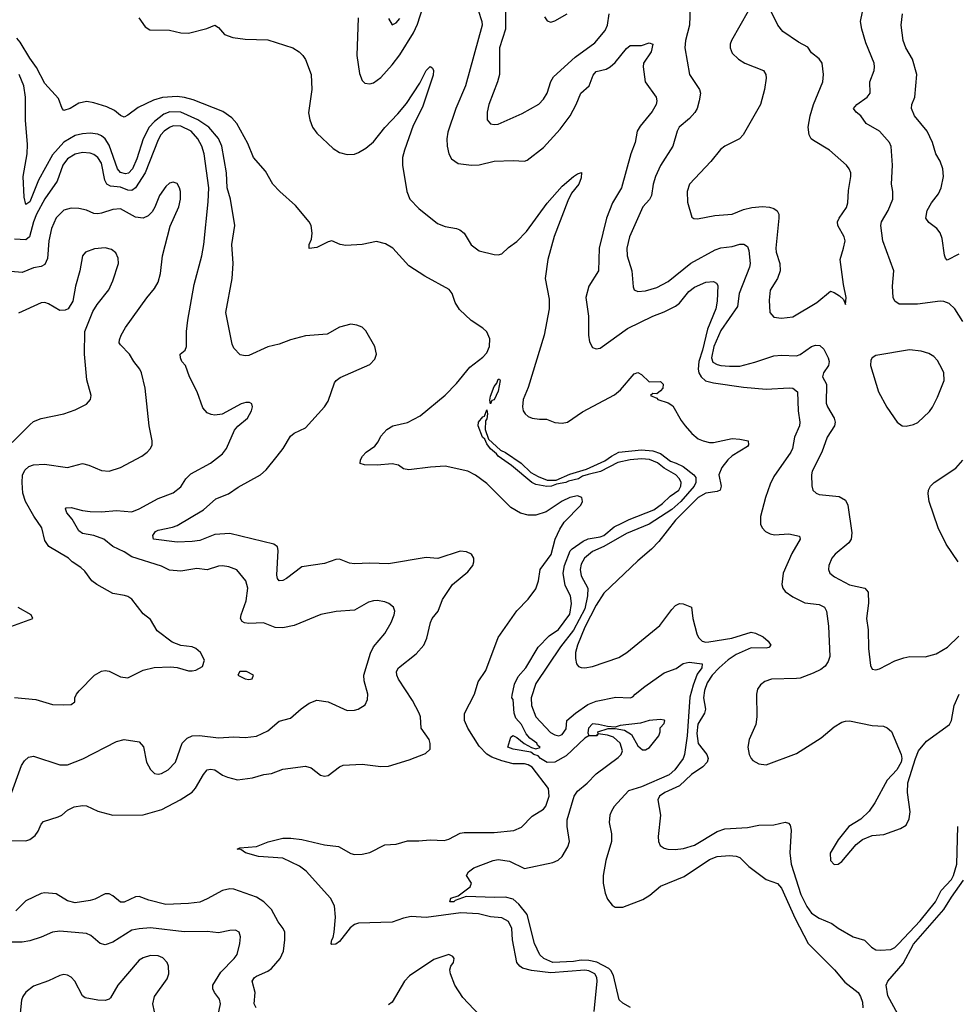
# Model space of a CAD drawing. Header units: inches. Extents: x 1173000 to 1307049, y 522583 to 678455.
# Tile 210 of 256: x 1223977 to 1228942, y 581328 to 586540. Entities that reach past the tile are written whole.
import ezdxf

# ---------------------------------------------------------------- set-up
doc = ezdxf.new("R2010")
doc.units = ezdxf.units.IN
doc.header["$MEASUREMENT"] = 0
doc.layers.add('B2528', color=7, linetype='Continuous')

msp = doc.modelspace()

# ---------------------------------------------------------------- linework, layer by layer
at = {"layer": 'B2528', "color": 5}
for points, elevation in [([(1225769.4, 586550), (1225761.4, 586350), (1225775.7, 586255.7), (1225790, 586217.1), (1225803.8, 586203.8), (1225830, 586199.7), (1225850, 586206), (1225890, 586233.5), (1225950, 586300.9), (1225990, 586353.1), (1226062.7, 586470), (1226084, 586516), (1226113.5, 586610)], 820), ([(1226549.3, 586610), (1226548.7, 586490), (1226516.9, 586390), (1226517.7, 586250), (1226507, 586210), (1226460.7, 586090), (1226451.3, 586050), (1226451.7, 586010), (1226470, 585988.9), (1226490, 585984.4), (1226510, 585987.1), (1226637.6, 586042.4), (1226726.6, 586093.4), (1226750, 586118.7), (1226769.9, 586150.1), (1226790, 586212.4), (1226803.4, 586236.6), (1226918.7, 586341.3), (1227022, 586418), (1227077, 586483), (1227089.9, 586510.1), (1227099, 586570)], 840), ([(1227527.1, 586607.1), (1227522.7, 586510), (1227502, 586430), (1227498.9, 586390), (1227523.6, 586250), (1227576.5, 586170), (1227582, 586150), (1227574.6, 586110), (1227563.6, 586070), (1227552.3, 586047.7), (1227524.1, 586015.9), (1227469.1, 585970), (1227457.6, 585950), (1227435.8, 585870), (1227370, 585768.2), (1227343, 585710), (1227330.9, 585670), (1227323.2, 585610), (1227311.1, 585588.9), (1227276.5, 585550), (1227205.7, 585390), (1227192.4, 585330), (1227193.1, 585290), (1227217.8, 585210), (1227224.9, 585125), (1227230.3, 585110.3), (1227250, 585101.7), (1227290, 585105.2), (1227350, 585123), (1227410, 585153.4), (1227530, 585250.9), (1227659.1, 585320.9), (1227690, 585331.7), (1227750, 585339.6), (1227790, 585351.7), (1227811.6, 585351.6), (1227830, 585339.1), (1227837.4, 585317.4), (1227844.8, 585250), (1227840.8, 585230), (1227786, 585090), (1227778.4, 585021.6), (1227690, 584894.3), (1227651.7, 584810), (1227640.6, 584750), (1227647.2, 584727.2), (1227670, 584714.5), (1227690, 584710.1), (1227735, 584705), (1227790, 584705.6), (1227870, 584726.2), (1227970, 584761), (1228010, 584764.5), (1228090, 584759.7), (1228110, 584768.3), (1228170, 584809.2), (1228190, 584816.3), (1228214.5, 584814.5), (1228235.7, 584795.7), (1228258.4, 584750), (1228262.3, 584730), (1228259.4, 584710), (1228232.9, 584670), (1228228.1, 584650), (1228249.3, 584610), (1228247.9, 584510), (1228254.5, 584490), (1228289.3, 584430), (1228294.5, 584410), (1228291.1, 584390), (1228253, 584330), (1228224.9, 584250), (1228172.9, 584150), (1228169, 584130), (1228171.8, 584071.8), (1228177.1, 584050), (1228193.4, 584033.4), (1228210, 584027.2), (1228316.9, 584016.9), (1228350, 583996.4), (1228362.7, 583970), (1228383, 583823), (1228379.6, 583790), (1228367.2, 583770), (1228294.6, 583710), (1228277.3, 583690), (1228260.7, 583650), (1228260.2, 583630), (1228267.2, 583610), (1228292, 583590), (1228370, 583548.8), (1228451.5, 583531.5), (1228469.1, 583510), (1228471.2, 583451.2), (1228460.8, 583370), (1228469.1, 583310), (1228471.7, 583211.7), (1228482.4, 583122.4), (1228490, 583102.8), (1228510, 583099.1), (1228530, 583104.4), (1228610, 583146), (1228657.7, 583162.3), (1228690, 583168.4), (1228772, 583168), (1228830, 583182.8), (1228890, 583219.1), (1228950, 583276.3)], 840), ([(1224607, 586550), (1224641.8, 586501.8), (1224666.7, 586486.7), (1224770, 586484.6), (1224830, 586470.2), (1224870, 586468.4), (1224967, 586493), (1225010, 586510.4), (1225030, 586498.4), (1225061.7, 586461.7), (1225104.8, 586444.8), (1225170, 586436.5), (1225290, 586433.7), (1225423.2, 586390), (1225456.2, 586370), (1225476.2, 586350), (1225490, 586328.7), (1225520.4, 586250), (1225524.3, 586170), (1225506.9, 586046.9), (1225512.6, 586010), (1225528.1, 585970), (1225550, 585939.8), (1225637, 585857.1), (1225670, 585837.4), (1225710, 585826.5), (1225750, 585827.3), (1225770, 585836.1), (1225810, 585859.8), (1225850, 585894), (1225910, 585969.4), (1225979.2, 586040.8), (1226024.4, 586095.6), (1226095.5, 586204.5), (1226130, 586271.3), (1226150, 586291.8), (1226154, 586290), (1226162.6, 586282.6), (1226167.4, 586270), (1226165.9, 586245.8), (1226110, 586076.8), (1226060.9, 585979.1), (1226015, 585850), (1226004.6, 585810), (1226003.9, 585770), (1226026.3, 585630), (1226043.1, 585590), (1226090, 585540.1), (1226190, 585460.9), (1226230, 585444.3), (1226290, 585434.8), (1226307.8, 585427.8), (1226330.1, 585410.1), (1226367.4, 585347.4), (1226410, 585317.2), (1226490, 585296.1), (1226510, 585294.3), (1226530, 585300.9), (1226565.8, 585334.2), (1226610, 585365.3), (1226660.7, 585419.3), (1226770, 585568), (1226850, 585659), (1226910, 585710.2), (1226930, 585724.2), (1226951.8, 585731.8), (1226950, 585702.7), (1226937.1, 585670), (1226899, 585621), (1226878.8, 585581.2), (1226807.7, 585392.3), (1226772.7, 585270), (1226758.5, 585170), (1226780.9, 585060.9), (1226780.5, 585010), (1226754, 584870), (1226670, 584593.3), (1226642, 584530), (1226638.9, 584490), (1226643.2, 584470), (1226653.1, 584453.1), (1226670, 584438.8), (1226690, 584430.9), (1226730, 584425.3), (1226766, 584426), (1226810, 584407), (1226850, 584403.6), (1226877.2, 584410), (1226956.3, 584463.7), (1227126.6, 584553.4), (1227158.9, 584581.2), (1227230, 584666), (1227250, 584671.6), (1227270, 584661.3), (1227310, 584623.8), (1227370, 584624.9), (1227384.9, 584610), (1227382.6, 584590), (1227370, 584575.1), (1227350, 584559.6), (1227330, 584560.9), (1227317.3, 584550), (1227350, 584536.3), (1227355.5, 584530), (1227411.1, 584511.1), (1227435.7, 584495.7), (1227478.9, 584418.9), (1227500.5, 584390), (1227535.4, 584350), (1227570, 584322.1), (1227595.2, 584310), (1227630, 584301.5), (1227650, 584301.8), (1227750, 584322.8), (1227790, 584320.1), (1227834.9, 584310), (1227836.8, 584290), (1227830, 584281.1), (1227749.4, 584230.6), (1227726.6, 584210), (1227695.6, 584170), (1227679, 584130), (1227691.2, 584070), (1227686.3, 584050), (1227670, 584042.7), (1227610, 584033.7), (1227570.1, 584010), (1227449.1, 583890), (1227361.9, 583778.1), (1227323.1, 583736.9), (1227250, 583675.5), (1227070, 583504.9), (1227030, 583441.1), (1226970, 583323.9), (1226930.1, 583230), (1226919.8, 583190), (1226919.4, 583159.4), (1226925.3, 583130), (1226936.5, 583116.5), (1226950.3, 583110.3), (1226970, 583108.8), (1227010, 583115.8), (1227150, 583163.9), (1227191.5, 583190), (1227366.1, 583333.9), (1227430, 583418.2), (1227450, 583438.6), (1227470, 583450.2), (1227490, 583448.8), (1227534, 583430), (1227541.2, 583370), (1227563.2, 583290), (1227571.2, 583270), (1227590.7, 583250.7), (1227610, 583245.1), (1227626.4, 583246.4), (1227747.1, 583267.1), (1227850, 583297.1), (1227873.5, 583293.5), (1227913, 583273), (1227940.8, 583250), (1227953.5, 583230), (1227943.8, 583216.2), (1227930, 583214.1), (1227850, 583215.8), (1227770, 583179.8), (1227727.8, 583152.2), (1227680.6, 583110), (1227643.1, 583070), (1227616.6, 583030), (1227602.6, 582990), (1227597, 582950), (1227607.5, 582890), (1227603, 582870), (1227568.5, 582811.5), (1227562.5, 582762.5), (1227568.9, 582708.9), (1227615.8, 582650), (1227622.4, 582630), (1227617, 582610), (1227594.8, 582585.2), (1227534.6, 582545.4), (1227470, 582484.9), (1227392.7, 582450), (1227364.9, 582430), (1227355.8, 582410), (1227370.2, 582330), (1227357.2, 582217.2), (1227359.5, 582190), (1227368.9, 582168.9), (1227390, 582154.9), (1227408.9, 582148.9), (1227446.9, 582146.9), (1227492.1, 582152.1), (1227550, 582170.1), (1227670, 582243.6), (1227710, 582257.7), (1227830, 582264.5), (1227890, 582276.5), (1227970, 582278.6), (1228030, 582293.1), (1228047.6, 582287.6), (1228056.3, 582276.3), (1228061.5, 582250), (1228054.2, 582130), (1228062.5, 582070), (1228113, 581910), (1228145.1, 581845.1), (1228170, 581810.9), (1228210, 581784.1), (1228276.5, 581756.5), (1228310, 581731.2), (1228390, 581685.3), (1228450, 581667.2), (1228487.6, 581630), (1228510, 581617.1), (1228534.2, 581614.2), (1228590, 581618.8), (1228610, 581629.5), (1228630, 581647.7), (1228744.5, 581770), (1228826.4, 581870), (1228856.4, 581930), (1228910, 581989.6), (1228921.9, 582010), (1228938.4, 582070), (1228943.7, 582270)], 780), ([(1226405, 586590), (1226423.9, 586530), (1226425.9, 586510), (1226337.7, 586190), (1226285.7, 586070), (1226244.6, 585944.6), (1226238.2, 585910), (1226239.7, 585870), (1226249.3, 585829.3), (1226263.8, 585803.8), (1226299.2, 585779.2), (1226370, 585769.1), (1226410, 585771.1), (1226490, 585791), (1226590, 585794.2), (1226649.8, 585790.2), (1226663.1, 585796.9), (1226750, 585862.8), (1226839.2, 585960.8), (1226891.5, 586030), (1226924, 586090), (1226947.3, 586150), (1226993.1, 586190), (1227013.9, 586246.1), (1227030, 586265), (1227081.7, 586278.3), (1227102.8, 586290), (1227130, 586313.8), (1227190, 586387.5), (1227210, 586403.9), (1227270, 586402.4), (1227310, 586417.7), (1227330, 586410.6), (1227321.2, 586370), (1227280.2, 586310), (1227277.4, 586290), (1227289.2, 586210), (1227346.3, 586130), (1227350.9, 586110), (1227347, 586090), (1227326.5, 586053.4), (1227263.1, 585976.9), (1227247.3, 585950), (1227235.5, 585890), (1227212.9, 585830), (1227163.5, 585650), (1227115.5, 585570), (1227084.2, 585490), (1227044.8, 585330), (1227042, 585210), (1226991, 585130), (1226975.5, 585070), (1226989.3, 584970), (1226988.3, 584870), (1226994.4, 584834.4), (1227010, 584804.9), (1227030, 584798), (1227050, 584801.7), (1227195.6, 584904.4), (1227328.6, 584971.4), (1227390, 584993), (1227450, 585023.8), (1227470, 585039.7), (1227519.6, 585100.4), (1227550, 585123.5), (1227610, 585150.9), (1227650, 585154.2), (1227665.8, 585145.8), (1227672.8, 585132.9), (1227670.6, 585050), (1227663.1, 585010), (1227618.1, 584901.9), (1227592.4, 584790), (1227572.7, 584730), (1227569, 584690), (1227573.6, 584670), (1227584.7, 584650), (1227608.6, 584628.6), (1227650, 584617.5), (1227810, 584594.9), (1227930, 584584.8), (1228051.9, 584591.9), (1228070, 584589.4), (1228094.8, 584570), (1228099.3, 584470), (1228108, 584410), (1228105.7, 584390), (1228078.7, 584330), (1228068.7, 584270), (1228059.8, 584250), (1227970, 584122.2), (1227950, 584080.5), (1227925.4, 584010), (1227899, 583910), (1227898.9, 583870), (1227908.5, 583850), (1227926.7, 583830), (1227950, 583817.8), (1227973.4, 583813.4), (1228050, 583818.8), (1228106.2, 583806.2), (1228110.3, 583790), (1228065.9, 583714.1), (1228019, 583610), (1228011.7, 583550), (1228017.4, 583530), (1228030, 583512.4), (1228070, 583485.5), (1228133.8, 583453.8), (1228210, 583444.6), (1228238.5, 583430), (1228248.7, 583408.7), (1228259, 583330), (1228266.8, 583170), (1228258, 583142), (1228241.7, 583118.3), (1228219.3, 583100.7), (1228179.1, 583080.9), (1228110, 583055.2), (1228090, 583052.1), (1227957.3, 583050), (1227923.1, 583036.9), (1227900.3, 583019.7), (1227884.3, 582995.7), (1227877.6, 582970), (1227879.8, 582850), (1227874.2, 582810), (1227839.2, 582730), (1227833.2, 582690), (1227840.2, 582650), (1227849.4, 582629.4), (1227859.3, 582619.3), (1227890, 582600.3), (1227930, 582595.9), (1228090, 582656.3), (1228221.6, 582738.3), (1228290, 582797.2), (1228330, 582820.8), (1228350, 582826.5), (1228370, 582828.9), (1228490, 582804.4), (1228550, 582800.3), (1228570, 582792.4), (1228593, 582773), (1228643.8, 582650), (1228647.7, 582630), (1228644.9, 582610), (1228622, 582570), (1228570, 582514.5), (1228505.7, 582394.3), (1228474.4, 582350), (1228431.5, 582308.5), (1228366.4, 582270), (1228310, 582199.6), (1228269.1, 582129.1), (1228269.3, 582089.3), (1228290, 582067.8), (1228310, 582070.3), (1228330, 582084.9), (1228405.6, 582174.4), (1228439.8, 582200.2), (1228490, 582221.1), (1228553.3, 582226.7), (1228640.5, 582259.5), (1228670, 582277.3), (1228686.3, 582310), (1228692.2, 582347.8), (1228677.7, 582450), (1228679.4, 582500.6), (1228719.5, 582630), (1228736.9, 582670), (1228779, 582720.9), (1228900.4, 582810), (1228910.8, 582830), (1228925.2, 582910), (1228950.7, 582970)], 820), ([(1226755.6, 586555.6), (1226770, 586534), (1226790, 586527.3), (1226810, 586533), (1226875.1, 586570)], 860), ([(1227834.6, 586585.4), (1227746, 586430), (1227739.5, 586410), (1227739.5, 586390), (1227750, 586362), (1227783, 586330), (1227817.3, 586310), (1227915.8, 586270), (1227927.4, 586250), (1227930.2, 586230), (1227921.1, 586170), (1227899.5, 586090), (1227808.4, 585930), (1227787.7, 585910), (1227710, 585871.1), (1227687.1, 585852.9), (1227636, 585790), (1227524.4, 585670), (1227511.8, 585630), (1227513.3, 585573.3), (1227535.3, 585495.3), (1227547.3, 585487.3), (1227565.2, 585485.2), (1227657.4, 585502.6), (1227750, 585511), (1227810, 585535), (1227854.3, 585545.7), (1227910, 585550.2), (1227946.9, 585546.9), (1227970, 585540.2), (1227987.7, 585527.7), (1227995.9, 585510), (1227996.9, 585490), (1227980.2, 585330), (1227982.6, 585310), (1228002.6, 585250), (1228004.2, 585210), (1227990, 585169.6), (1227951.5, 585108.4), (1227944.8, 585055.2), (1227949.5, 584989.5), (1227970, 584965.3), (1228010, 584959.7), (1228070, 584966.3), (1228197.5, 585042.5), (1228270, 585102.4), (1228290, 585096.4), (1228317.7, 585077.8), (1228338.5, 585058.5), (1228350, 585032), (1228352.6, 585070), (1228338.2, 585138.2), (1228320.5, 585270), (1228339.8, 585330), (1228347.4, 585370), (1228342.7, 585390), (1228308.4, 585450), (1228307.4, 585470), (1228316.1, 585490), (1228354.1, 585545.9), (1228361.6, 585570), (1228364.6, 585635.4), (1228378.7, 585710), (1228377.6, 585730), (1228369.6, 585750), (1228354.5, 585770), (1228265.1, 585850), (1228179.8, 585899.8), (1228168.2, 585910), (1228157.3, 585930), (1228152.4, 585970), (1228161.7, 586030), (1228181, 586090), (1228229.7, 586210), (1228233.5, 586250), (1228225.4, 586310), (1228210, 586333.3), (1228170, 586363.7), (1228150, 586394), (1228100.5, 586420.5), (1228017.4, 586477.4), (1227991.6, 586511.6), (1227953, 586590)], 860), ([(1228970, 584941.6), (1228928.9, 585008.9), (1228897.7, 585037.7), (1228870, 585048.5), (1228850, 585049.8), (1228730, 585034.6), (1228634.5, 585034.5), (1228610, 585049.6), (1228601.7, 585070), (1228598.7, 585130), (1228605.7, 585210), (1228547.8, 585370), (1228536.4, 585450), (1228540.4, 585470), (1228576, 585530), (1228600.4, 585590), (1228600.4, 585630), (1228593.7, 585670), (1228599.2, 585770), (1228591.7, 585868.3), (1228582, 585890), (1228529.7, 585950), (1228459.7, 585990), (1228431, 586030), (1228406.9, 586050), (1228392.8, 586070), (1228408.9, 586090), (1228464.2, 586130), (1228479.8, 586150), (1228478.3, 586210), (1228501.1, 586270), (1228504, 586290), (1228501, 586310), (1228456.4, 586416.4), (1228435.8, 586490), (1228429.8, 586530), (1228439.4, 586580.6)], 840), ([(1228950, 585298), (1228887.6, 585267.6), (1228878.3, 585278.3), (1228874.2, 585294.2), (1228861.7, 585381.7), (1228851.4, 585411.4), (1228833.8, 585433.8), (1228790, 585466), (1228775.4, 585490), (1228782.7, 585530), (1228805.8, 585570), (1228842.3, 585617.7), (1228857, 585650), (1228867.7, 585710), (1228864.5, 585750), (1228850, 585791.5), (1228828.7, 585830), (1228811.1, 585890), (1228782, 585950), (1228715.8, 586030), (1228699.1, 586070), (1228701.1, 586090), (1228717.4, 586130), (1228726.6, 586250), (1228704.6, 586330), (1228669.8, 586390), (1228654.6, 586430), (1228644.8, 586510), (1228650.9, 586570)], 820), ([(1225930, 586546), (1225950, 586513), (1225970, 586523.1), (1225990, 586546)], 840), ([(1227018.4, 581290), (1227033.8, 581450), (1227033.2, 581470), (1227022.7, 581490), (1226990, 581505.5), (1226969.6, 581509.6), (1226790, 581495.3), (1226686.4, 581506.4), (1226639.8, 581519.8), (1226624.8, 581530), (1226609.9, 581550), (1226586.2, 581670), (1226582.2, 581730), (1226565.9, 581765.9), (1226530, 581786.3), (1226470, 581791.9), (1226406.3, 581806.3), (1226312.2, 581812.2), (1226130, 581788.3), (1226050, 581792.7), (1226010, 581784.5), (1225950, 581763), (1225770, 581756.9), (1225749.2, 581750.8), (1225727.3, 581732.7), (1225670, 581660.4), (1225650, 581647.2), (1225630, 581644.7), (1225626.8, 581650), (1225629.8, 581669.8), (1225637.3, 581682.7), (1225642.5, 581710), (1225648.3, 581790), (1225643.4, 581850), (1225622.5, 581890), (1225493, 582033), (1225458.9, 582058.9), (1225370, 582101.5), (1225241.2, 582110), (1225173.2, 582130), (1225147.6, 582147.6), (1225128.7, 582150), (1225142.7, 582157.3), (1225230, 582164.2), (1225292.5, 582187.5), (1225370, 582206.9), (1225412.3, 582207.8), (1225470, 582201), (1225590, 582171.9), (1225664.1, 582164.1), (1225730, 582126.4), (1225750, 582122), (1225790, 582122.3), (1225830, 582131.2), (1225910, 582172.7), (1225970, 582175.9), (1226030, 582193), (1226090, 582192.9), (1226150, 582199.7), (1226224.4, 582195.6), (1226250, 582202.8), (1226310, 582233.8), (1226330, 582237.5), (1226490, 582236.9), (1226592.5, 582247.5), (1226634.1, 582265.9), (1226690, 582323.8), (1226750, 582360.5), (1226763.3, 582376.7), (1226780.5, 582430), (1226776.4, 582470), (1226690, 582583.4), (1226670, 582596.2), (1226650, 582600.4), (1226590, 582600.9), (1226530, 582617.1), (1226477, 582637), (1226450, 582652.8), (1226410, 582693.9), (1226349, 582790), (1226331.6, 582830), (1226333, 582867), (1226384.6, 582970), (1226404.4, 583035.6), (1226444.4, 583095.6), (1226510.4, 583269.6), (1226609.5, 583410.5), (1226670, 583472.1), (1226710, 583528), (1226724, 583570), (1226732.6, 583630), (1226790.7, 583709.3), (1226812.8, 583790), (1226836.2, 583843.8), (1226859.9, 583880.1), (1226948.3, 583970), (1226956.9, 583990), (1226952.6, 584010), (1226930, 584018.8), (1226890, 584011.3), (1226850, 583991.4), (1226764.5, 583935.5), (1226710, 583918), (1226670, 583916.7), (1226628.2, 583928.2), (1226577.3, 583957.3), (1226450, 584085.3), (1226390, 584129.7), (1226349.8, 584149.8), (1226230, 584176), (1226151.8, 584171.8), (1226036.6, 584156.6), (1226010, 584162), (1225982, 584182), (1225950, 584189.8), (1225870, 584182.6), (1225803.3, 584183.3), (1225779, 584190), (1225780.9, 584210), (1225791.6, 584230), (1225811.6, 584250), (1225858.2, 584281.8), (1225875.4, 584304.6), (1225890, 584334.9), (1225921.5, 584370), (1225952.6, 584390), (1226030, 584408), (1226097.4, 584442.6), (1226230, 584552.3), (1226290, 584615), (1226359.6, 584700.4), (1226430, 584754.2), (1226450, 584777.2), (1226465.2, 584810), (1226465.7, 584850), (1226450, 584887), (1226430, 584907), (1226367.7, 584947.7), (1226305.7, 585005.7), (1226282.6, 585042.6), (1226266.2, 585090), (1226251.2, 585111.2), (1226122.8, 585182.8), (1226036.8, 585236.8), (1225951.9, 585330), (1225913.2, 585353.2), (1225865.7, 585365.7), (1225790, 585350.3), (1225704.3, 585344.3), (1225673.3, 585350), (1225630, 585369.8), (1225610, 585364.4), (1225550, 585334.5), (1225510, 585329.3), (1225509.7, 585350), (1225521.5, 585378.6), (1225524.8, 585410), (1225519.8, 585450), (1225509.8, 585470), (1225437, 585557), (1225354.6, 585630), (1225317.8, 585670), (1225278.3, 585738.3), (1225215.6, 585810), (1225184.4, 585884.4), (1225126.8, 585990), (1225100.2, 586020.2), (1225053.2, 586053.2), (1224895.4, 586115.4), (1224850, 586128.2), (1224810, 586132.9), (1224732.8, 586127.2), (1224686.1, 586113.9), (1224604.4, 586075.6), (1224550, 586034.5), (1224530, 586024.5), (1224510, 586033.2), (1224478.6, 586058.6), (1224437.8, 586077.8), (1224370, 586100.2), (1224332.7, 586107.3), (1224290, 586098.5), (1224243.7, 586070), (1224210, 586059.7), (1224201.5, 586070), (1224182.1, 586122.1), (1224110, 586201.5), (1224066.1, 586286.1), (1224030, 586335.6), (1223980.1, 586420.1), (1223961.6, 586441.6)], 780), ([(1223850, 582196.3), (1224010, 582194), (1224030, 582200.2), (1224058, 582222), (1224074.9, 582245.1), (1224090, 582281.3), (1224103.6, 582296.4), (1224180.3, 582319.7), (1224199.5, 582330), (1224230, 582356), (1224266, 582374), (1224310, 582380.7), (1224330, 582379.1), (1224390.2, 582350.3), (1224470.2, 582330.2), (1224630, 582331.4), (1224730, 582360.1), (1224826.6, 582410), (1224890, 582451.4), (1224907.5, 582472.5), (1224950, 582544.9), (1224970, 582569), (1224986.4, 582573.7), (1225010, 582569.2), (1225050, 582541.8), (1225076.4, 582530), (1225130, 582516.3), (1225210, 582526.4), (1225270, 582544.5), (1225310, 582550.2), (1225370, 582572.2), (1225490, 582589.3), (1225520.7, 582580.7), (1225570, 582540.3), (1225590, 582535.3), (1225610, 582539.5), (1225670, 582585.3), (1225690, 582594.2), (1225790, 582599.8), (1225890, 582587.1), (1225930, 582589.1), (1226038.4, 582621.6), (1226125.1, 582654.9), (1226150, 582678), (1226151.1, 582708.9), (1226144.8, 582730), (1226103.1, 582790), (1226099.8, 582850), (1226092.5, 582870), (1226056.5, 582936.5), (1225983.1, 583050), (1225973.1, 583070), (1225972, 583090), (1225983.1, 583110), (1226076.7, 583183.3), (1226117.3, 583230), (1226133, 583267), (1226152, 583350), (1226161.5, 583370), (1226193.5, 583410), (1226215.3, 583470), (1226269.1, 583550.9), (1226350, 583618), (1226375.4, 583650), (1226382, 583670), (1226381.6, 583690), (1226369.3, 583710), (1226343.5, 583723.5), (1226310, 583726.3), (1226191.8, 583688.2), (1226130, 583692.6), (1225930, 583658.9), (1225830, 583663.7), (1225750, 583659.3), (1225723.5, 583663.5), (1225670, 583683.5), (1225650, 583682.6), (1225590, 583662), (1225470, 583643.8), (1225390, 583582.4), (1225370, 583572.2), (1225350, 583569.7), (1225342, 583582), (1225339.3, 583599.3), (1225345.8, 583730), (1225341.7, 583750), (1225323.3, 583763.3), (1225090, 583819.9), (1225010, 583814.3), (1224930, 583783.7), (1224890, 583777.6), (1224810, 583774.9), (1224686, 583790), (1224681.3, 583810), (1224696.3, 583830), (1224710, 583837.5), (1224786.7, 583853.3), (1224810, 583863), (1224950, 583945), (1225015.8, 584004.2), (1225082.4, 584030), (1225134.1, 584065.9), (1225251.2, 584130), (1225282.2, 584157.8), (1225340.5, 584230), (1225371.2, 584270), (1225410, 584334.9), (1225430, 584352), (1225490, 584378.9), (1225591.2, 584490), (1225610, 584520.7), (1225643.1, 584616.9), (1225652, 584630), (1225673.4, 584646.6), (1225830, 584714.4), (1225856.6, 584743.4), (1225865.6, 584770), (1225857.6, 584810), (1225810, 584892.7), (1225790, 584912.3), (1225762.9, 584922.9), (1225730, 584927.3), (1225670, 584912.8), (1225604.4, 584875.6), (1225490, 584866.2), (1225410, 584844.5), (1225350, 584822.4), (1225290, 584808.8), (1225190, 584761.8), (1225170, 584759.8), (1225145, 584765), (1225110, 584802), (1225102, 584822), (1225068.9, 584990), (1225102.8, 585170), (1225106.8, 585250), (1225099.8, 585350), (1225116.8, 585450), (1225093.7, 585590), (1225075.3, 585650), (1225072, 585730), (1225047.5, 585870), (1225030, 585911.1), (1224979.1, 585970), (1224919.6, 586010), (1224830, 586049.9), (1224771.5, 586051.6), (1224739.8, 586040.2), (1224690, 586001.7), (1224662.5, 585970), (1224631.1, 585910), (1224597.1, 585802.9), (1224575, 585750), (1224553.4, 585726.6), (1224536.6, 585723.4), (1224510, 585731), (1224494.4, 585750), (1224450, 585875), (1224430, 585908.6), (1224410, 585925.6), (1224390, 585933.7), (1224350, 585938.5), (1224310, 585936.1), (1224270, 585926.6), (1224210, 585891.4), (1224150, 585824.6), (1224076.9, 585690), (1224030, 585576.2), (1224010, 585562), (1224001.1, 585601.1), (1223995.2, 585710), (1224015.6, 585830), (1224018.7, 585878.7), (1224007.4, 586007.4), (1224008.1, 586130), (1223998.9, 586190), (1223974.5, 586250)], 820), ([(1223928.7, 582431.3), (1223987.2, 582592.8), (1224002.2, 582617.8), (1224023.5, 582636.5), (1224050, 582642.3), (1224190, 582596.1), (1224230, 582596.1), (1224311.6, 582628.4), (1224490, 582719.5), (1224530, 582730.3), (1224610, 582717.3), (1224631.7, 582691.7), (1224648.8, 582610), (1224670, 582570.7), (1224690, 582550.5), (1224710, 582547.2), (1224728, 582550), (1224763.7, 582570), (1224802, 582610), (1224836.9, 582710), (1224863.4, 582736.6), (1224890, 582749.1), (1224929.8, 582750.2), (1225030, 582738.8), (1225110, 582744.6), (1225170, 582740.9), (1225231.6, 582748.4), (1225290, 582776), (1225350, 582827.6), (1225410, 582843.6), (1225467.1, 582892.9), (1225510, 582922.6), (1225550, 582937.8), (1225610.8, 582930), (1225710, 582883.8), (1225750, 582884.9), (1225769.5, 582890.5), (1225806.6, 582913.4), (1225818.7, 582941.3), (1225819.7, 582970), (1225800, 583040), (1225798.6, 583070), (1225833.6, 583186.4), (1225850, 583221), (1225909.8, 583290.2), (1225943.1, 583350), (1225959.8, 583390), (1225962.6, 583410), (1225955.8, 583430), (1225931.8, 583450), (1225910, 583459.2), (1225870, 583465.6), (1225850, 583464.2), (1225824, 583456), (1225750, 583414.5), (1225653, 583407), (1225572.1, 583392.1), (1225430, 583334), (1225370, 583321), (1225330, 583322.7), (1225267.2, 583347.2), (1225190, 583344.2), (1225167.3, 583347.3), (1225154, 583354), (1225146.9, 583370), (1225149.8, 583390), (1225176.8, 583463.2), (1225185.7, 583530), (1225174.7, 583570), (1225127.4, 583627.4), (1225084, 583644), (1225050, 583649.8), (1225030, 583647.9), (1224970, 583628.4), (1224914.3, 583634.3), (1224830, 583620.3), (1224770, 583626.3), (1224727.8, 583647.8), (1224570, 583696.1), (1224530, 583723.9), (1224470.9, 583750.9), (1224423.1, 583790), (1224370, 583810.4), (1224310, 583820.2), (1224290, 583834), (1224255.4, 583895.4), (1224226.3, 583930), (1224218.9, 583950), (1224223.7, 583956.3), (1224250, 583958.2), (1224310, 583941.7), (1224350, 583936.6), (1224410, 583934.2), (1224490, 583941.7), (1224570, 583935), (1224610, 583951.2), (1224710, 584006.3), (1224790, 584035.3), (1224830, 584066.4), (1224857.3, 584110), (1224883.2, 584136.8), (1224987, 584193), (1225050, 584242.4), (1225071.3, 584270), (1225113.6, 584366.4), (1225132.1, 584387.9), (1225182.9, 584430), (1225205.1, 584470), (1225209.4, 584490), (1225206, 584506), (1225193.6, 584513.6), (1225174, 584514), (1225150, 584507), (1225048.5, 584451.5), (1225010, 584447), (1224990, 584449.6), (1224970, 584459.5), (1224946.2, 584486.2), (1224916.9, 584570), (1224875.3, 584650), (1224854, 584710), (1224835.1, 584730), (1224828.2, 584750), (1224826.3, 584770), (1224853, 584790), (1224859.6, 584810), (1224859.7, 584890), (1224867.1, 584950), (1224901.4, 585138.6), (1224941, 585290), (1224951.9, 585350), (1224974.9, 585574.9), (1224978.3, 585650), (1224954.3, 585830), (1224941, 585870), (1224921, 585910), (1224884.6, 585950), (1224830, 585976.3), (1224790, 585977.1), (1224770, 585969.9), (1224741.5, 585950), (1224724.3, 585930), (1224710, 585903.5), (1224641.6, 585730), (1224590, 585649.2), (1224570, 585635.4), (1224550, 585637.7), (1224510, 585654.1), (1224458, 585658), (1224437.8, 585670), (1224428.1, 585690), (1224410, 585781), (1224390, 585810.7), (1224370, 585825.8), (1224350, 585833.1), (1224310, 585836.9), (1224270, 585828.5), (1224230, 585802.9), (1224204.7, 585770), (1224174.6, 585685.4), (1224110, 585592.2), (1224066.2, 585510), (1224050.1, 585470), (1224029.4, 585390), (1224010, 585374.4), (1223950, 585377.9)], 840), ([(1223950, 582951.5), (1224061.8, 582941.8), (1224150, 582915.3), (1224206.3, 582913.7), (1224250, 582916), (1224268.7, 582930), (1224269, 582950), (1224277.2, 582970), (1224291.7, 582988.3), (1224372.3, 583070), (1224410, 583092.2), (1224430, 583095.3), (1224450, 583092), (1224510, 583061.3), (1224550, 583055.5), (1224630, 583097.1), (1224688.2, 583111.8), (1224774.6, 583114.6), (1224810.4, 583110.4), (1224870, 583094), (1224890, 583094), (1224910, 583096), (1224944, 583116), (1224955.1, 583150), (1224934, 583190), (1224910, 583211.8), (1224890, 583220.7), (1224830, 583226.6), (1224784.4, 583244.4), (1224705.3, 583305.3), (1224670, 583365.2), (1224630, 583394.5), (1224570, 583472.8), (1224550, 583486), (1224531.7, 583491.7), (1224470, 583502.2), (1224385.1, 583550), (1224359.6, 583570), (1224321.1, 583621.1), (1224300.3, 583640.3), (1224255.1, 583670), (1224234.5, 583690), (1224131.5, 583751.5), (1224110, 583782.7), (1224093.3, 583850), (1224051.2, 583911.2), (1224007.9, 583990), (1223993.8, 584033.8), (1223989.9, 584089.9), (1223991.8, 584128.2), (1224003.7, 584156.3), (1224024.5, 584175.5), (1224050, 584184.3), (1224107.5, 584187.5), (1224230, 584170.3), (1224310, 584190.3), (1224342.6, 584182.6), (1224410, 584153.7), (1224450, 584150.3), (1224510, 584169), (1224623.7, 584230), (1224651.8, 584250), (1224669.6, 584270), (1224677.6, 584290), (1224678.7, 584310), (1224661.7, 584390), (1224641.7, 584590), (1224621, 584670), (1224612.6, 584690), (1224580.5, 584730), (1224558.9, 584770), (1224510, 584819.6), (1224503.9, 584830), (1224505.1, 584845.1), (1224513.3, 584870), (1224536.8, 584910), (1224650, 585068), (1224690, 585116.3), (1224710, 585150.7), (1224723, 585197), (1224733.8, 585290), (1224772.8, 585447.2), (1224818.7, 585550), (1224828.4, 585590), (1224828.2, 585630), (1224823, 585650), (1224810, 585672.3), (1224790, 585679.5), (1224770, 585673.6), (1224750, 585656.9), (1224716.5, 585610), (1224692.6, 585547.4), (1224678, 585522), (1224658, 585502), (1224630, 585489.7), (1224590, 585494.7), (1224510, 585538.4), (1224470, 585535.7), (1224410, 585515), (1224390, 585512.5), (1224370, 585514.6), (1224330, 585531.7), (1224290, 585540.7), (1224250, 585541.6), (1224210, 585531.7), (1224170, 585491.1), (1224145.9, 585434.1), (1224131.2, 585370), (1224124.3, 585275.7), (1224110, 585243.5), (1224090, 585233.1), (1224050, 585225.6), (1223990, 585201.5), (1223930, 585206.4)], 860), ([(1223937.6, 584302.4), (1224030, 584395.6), (1224050, 584412.4), (1224090, 584429.2), (1224210, 584454.3), (1224270, 584474.6), (1224330, 584504.4), (1224351.8, 584530), (1224355.6, 584550), (1224332.9, 584632.9), (1224320.5, 584770), (1224321.6, 584890), (1224364.8, 584995.2), (1224387.6, 585032.4), (1224448.7, 585110), (1224470, 585157.1), (1224499.3, 585250), (1224498, 585278), (1224485.9, 585305.9), (1224463.1, 585323.1), (1224430, 585331.7), (1224372.9, 585327.1), (1224325.5, 585310), (1224310.3, 585289.7), (1224294.9, 585210), (1224272.1, 585130), (1224257.7, 585050), (1224234, 585010), (1224218.2, 585001.8), (1224190, 584999.7), (1224130, 585035.8), (1224110, 585042), (1224090, 585041.1), (1223970, 584985.8)], 880), ([(1227211.9, 581311.9), (1227170, 581334.2), (1227151.3, 581351.3), (1227121.5, 581481.5), (1227107.4, 581507.4), (1227097.2, 581517.2), (1227032.2, 581552.2), (1226990, 581560.7), (1226950, 581561.5), (1226910, 581555.4), (1226799.5, 581550), (1226752.8, 581570), (1226730.7, 581590), (1226703.4, 581650), (1226663.7, 581803.7), (1226619, 581859), (1226590, 581884.2), (1226550, 581896.2), (1226493.5, 581893.5), (1226341.6, 581898.4), (1226282.7, 581877.2), (1226275.5, 581870), (1226255.3, 581870), (1226259.5, 581890), (1226298.2, 581901.8), (1226362.7, 581950), (1226368.7, 581970), (1226342, 582010), (1226354, 582030), (1226382, 582050), (1226483.7, 582090), (1226510, 582094.6), (1226570, 582086), (1226650, 582047.4), (1226800.4, 582079.6), (1226828.6, 582091.4), (1226849.8, 582110.2), (1226878.8, 582161.2), (1226888.3, 582190), (1226875.5, 582270), (1226875.6, 582304.4), (1226913.5, 582430), (1226930, 582456.5), (1226981.4, 582498.6), (1227030, 582547.4), (1227145.7, 582634.3), (1227161.2, 582650), (1227169.4, 582670), (1227156.9, 582710), (1227121.7, 582741.7), (1227090, 582753.2), (1227040.4, 582760.4), (1227038, 582770), (1227092.7, 582787.3), (1227130, 582788.2), (1227179, 582779), (1227215.6, 582755.6), (1227250, 582696), (1227275.3, 582675.3), (1227290, 582674.8), (1227312.3, 582687.7), (1227362, 582750), (1227368.7, 582770), (1227368.9, 582791.1), (1227390, 582814), (1227393.2, 582830), (1227390, 582831.6), (1227370, 582835.1), (1227310.7, 582830.7), (1227264.1, 582815.9), (1227156, 582804), (1227130, 582795.3), (1227090, 582798), (1227042, 582810), (1227010, 582812.7), (1226988.4, 582790), (1226985.3, 582765.3), (1226990, 582751.3), (1227028.4, 582751.6), (1227038, 582758), (1227034, 582750), (1226990.4, 582749.6), (1226970, 582737), (1226870, 582644.1), (1226809.7, 582609.7), (1226770, 582608.4), (1226735.1, 582630), (1226722.9, 582642.9), (1226699.5, 582650), (1226683.3, 582663.3), (1226590, 582679.5), (1226561.2, 582690), (1226578, 582742), (1226588.4, 582751.6), (1226610, 582741), (1226648, 582708), (1226687.7, 582687.7), (1226710, 582680.7), (1226732.5, 582687.5), (1226719.3, 582699.3), (1226715.6, 582710), (1226677.4, 582737.4), (1226659.1, 582759.1), (1226634.8, 582810), (1226603.3, 582843.3), (1226595, 582870), (1226590, 582942), (1226582, 582950), (1226584, 582964), (1226597.7, 583022.3), (1226616.4, 583063.6), (1226657.6, 583110), (1226721.6, 583218.4), (1226781.3, 583278.7), (1226830, 583312), (1226890, 583393.7), (1226898.7, 583450), (1226893.4, 583490), (1226865, 583545), (1226854.5, 583610), (1226861.2, 583650), (1226892.3, 583727.7), (1226901.4, 583738.6), (1226959.9, 583780.1), (1226987.6, 583792.4), (1227050, 583802.3), (1227069.6, 583810), (1227125.3, 583854.7), (1227165, 583875), (1227204.9, 583895.1), (1227334.3, 583945.7), (1227380.9, 583979.1), (1227421.7, 584018.3), (1227467.5, 584050), (1227478.5, 584070), (1227479.4, 584090), (1227470.3, 584110.3), (1227451.1, 584131.1), (1227390, 584165.3), (1227354.5, 584194.5), (1227311, 584211), (1227270, 584215.7), (1227210, 584209.4), (1227144.6, 584195.4), (1227051.7, 584148.3), (1226987.4, 584132.6), (1226957.2, 584122.8), (1226936, 584110), (1226882.1, 584097.9), (1226868.4, 584090), (1226819.1, 584080.9), (1226793, 584070), (1226768.4, 584068.4), (1226710, 584079.9), (1226689.5, 584089.5), (1226580.7, 584180.7), (1226510, 584229.8), (1226502, 584242), (1226470, 584268.2), (1226450, 584295.1), (1226439.4, 584319.4), (1226428.3, 584330), (1226404.2, 584390), (1226405.6, 584410), (1226430, 584437.6), (1226438.8, 584441.2), (1226450, 584474.9), (1226454.3, 584454.3), (1226450, 584426.6), (1226442.7, 584417.2), (1226442, 584370), (1226459.4, 584319.4), (1226522, 584262), (1226550, 584248.2), (1226632.8, 584192.8), (1226683.6, 584143.6), (1226721.6, 584121.6), (1226770, 584102.9), (1226817.2, 584102.8), (1226890, 584133.4), (1226978.8, 584161.2), (1227075.6, 584204.4), (1227109.9, 584230.1), (1227150, 584250.1), (1227270, 584262.9), (1227330, 584257.9), (1227370, 584243.7), (1227422.5, 584202.5), (1227453.2, 584193.2), (1227490, 584174.4), (1227546.5, 584130), (1227556.3, 584116.3), (1227557.8, 584090), (1227548.4, 584070), (1227477.4, 583990), (1227430, 583948), (1227309.2, 583870), (1227190, 583820.5), (1227070, 583751.4), (1227010, 583724.9), (1226967.7, 583690), (1226950, 583658.7), (1226945.1, 583630), (1226950, 583596.3), (1226985.1, 583530), (1226982.8, 583490), (1226970, 583421.6), (1226910, 583308.6), (1226839.8, 583220.2), (1226710, 583025.6), (1226686, 582950), (1226687.8, 582910), (1226710, 582849.1), (1226787.5, 582767.5), (1226810, 582753.8), (1226831.5, 582748.5), (1226850, 582756.5), (1226870, 582786), (1226874, 582830), (1226919.8, 582870), (1226984.4, 582915.6), (1227030, 582932.2), (1227133.7, 582953.7), (1227209.3, 582950.7), (1227224, 582956), (1227235.3, 582970), (1227287.3, 583010), (1227390, 583082.4), (1227453.5, 583106.5), (1227490, 583132.9), (1227521.4, 583138.6), (1227590.4, 583130), (1227588.9, 583110), (1227564.8, 583075.2), (1227542.2, 583017.8), (1227526, 582953.9), (1227510.6, 582750), (1227496.5, 582650), (1227489.2, 582630), (1227446.2, 582570), (1227416.5, 582543.5), (1227270, 582479.9), (1227201.3, 582458.7), (1227124, 582376), (1227110.2, 582350), (1227102.4, 582330), (1227099, 582290), (1227110.4, 582230), (1227110.3, 582190), (1227080.7, 582090), (1227066.2, 582010), (1227066.9, 581970), (1227076.4, 581916.4), (1227090, 581884), (1227113.4, 581853.4), (1227130, 581843), (1227170, 581843.1), (1227276.8, 581883.2), (1227313.9, 581906.1), (1227370, 581953), (1227494.7, 582005.3), (1227630, 582095), (1227670, 582110.2), (1227735.6, 582115.6), (1227770, 582113.1), (1227790, 582105.5), (1227838.3, 582058.3), (1227928.8, 581988.8), (1227990, 581968), (1228010, 581943), (1228082.3, 581782.3), (1228152, 581650), (1228290.6, 581510.6), (1228345.5, 581445.5), (1228415.8, 581390), (1228429.6, 581369.6), (1228439.1, 581339.1), (1228441.3, 581310)], 760), ([(1228946.6, 583670), (1228883.3, 583763.3), (1228841.1, 583850), (1228792.8, 583990), (1228786.6, 584030), (1228789.7, 584050), (1228800.5, 584070), (1228819.6, 584090), (1228933.9, 584166.1), (1228970, 584208.5)], 840), ([(1223910, 583321), (1224046, 583370), (1224038, 583390), (1223967.9, 583427.9)], 880), ([(1228637.2, 581257.2), (1228573.1, 581373.1), (1228565.3, 581430), (1228573.6, 581450), (1228655.1, 581545), (1228710, 581646.2), (1228869.9, 581830), (1228910, 581896.1), (1228974, 581986)], 760), ([(1225229.5, 581310), (1225217.7, 581330), (1225223.8, 581390), (1225208.5, 581450), (1225219.7, 581470), (1225230, 581478), (1225290, 581503.2), (1225310, 581517.8), (1225356.5, 581570), (1225374.4, 581610), (1225381.2, 581670), (1225380.4, 581710), (1225372.6, 581730), (1225344.9, 581765), (1225309.8, 581829.8), (1225269.7, 581870), (1225230, 581895.2), (1225110, 581937.7), (1225090, 581939.6), (1225050, 581931), (1224970, 581886.5), (1224930, 581869.4), (1224870, 581861.7), (1224750, 581856.7), (1224659.9, 581879.9), (1224610, 581898.4), (1224590, 581897.2), (1224530, 581868.1), (1224510, 581868.8), (1224470, 581903.1), (1224450, 581913.8), (1224430, 581913.7), (1224375, 581885), (1224350, 581876.9), (1224270, 581865.8), (1224230, 581875.4), (1224170, 581913.3), (1224110, 581918.4), (1224090, 581914), (1224010, 581875.4), (1223956.6, 581823.4)], 820), ([(1225019.6, 581230), (1225040.6, 581330), (1225035.4, 581355.4), (1225008.5, 581390), (1224998.7, 581410), (1225000.3, 581430), (1225042, 581498), (1225113.3, 581570), (1225128, 581592.1), (1225143.1, 581650), (1225146.3, 581686.3), (1225138.4, 581710), (1225120.1, 581720.1), (1225090, 581719.7), (1225030, 581706.6), (1224970, 581714), (1224847.4, 581712.6), (1224670, 581732.2), (1224610, 581728.4), (1224570, 581720.7), (1224470, 581656.4), (1224430, 581643.5), (1224403.7, 581650), (1224353.3, 581693.3), (1224330, 581702.7), (1224190, 581716.1), (1224150, 581711), (1224090, 581682.8), (1224030, 581664.1), (1223990, 581658), (1223930, 581658)], 840), ([(1224690, 581289.3), (1224681.7, 581330), (1224691.1, 581370), (1224757.7, 581462.3), (1224767.4, 581490), (1224764.2, 581530), (1224757.3, 581550), (1224734.5, 581574.5), (1224710, 581584.1), (1224670, 581586.8), (1224630, 581574.8), (1224610, 581561.4), (1224496.2, 581430), (1224457.6, 581362.4), (1224450, 581355.1), (1224430, 581348.3), (1224390, 581349.7), (1224323.1, 581363.1), (1224310, 581374), (1224268.2, 581450), (1224250, 581471.3), (1224230, 581482), (1224210, 581485.4), (1224190, 581480.4), (1224130, 581452.8), (1224050, 581423.5), (1224010, 581393), (1223994.3, 581370), (1223985.8, 581350), (1223978.6, 581281.4)], 860), ([(1226411.1, 581270), (1226324.2, 581364.2), (1226281.7, 581430), (1226258, 581490), (1226255.1, 581510), (1226259.5, 581530), (1226274.5, 581550), (1226278, 581570), (1226270, 581581.2), (1226250, 581591.1), (1226170, 581565.1), (1226041.4, 581478.6), (1226014.3, 581450), (1225950, 581339.6), (1225930, 581325.1)], 820)]:
    msp.add_lwpolyline(points, dxfattribs=dict(at, elevation=elevation))
for points, elevation in [([(1228688.1, 584791.9), (1228510, 584762.9), (1228490.7, 584750), (1228483.1, 584736.9), (1228481.3, 584710), (1228523.5, 584570), (1228568.3, 584488.3), (1228623.8, 584410), (1228650, 584390.3), (1228670, 584388.9), (1228710, 584396.5), (1228731.8, 584408.2), (1228793.6, 584466.4), (1228810.8, 584489.2), (1228837.4, 584542.6), (1228871.6, 584630), (1228869.6, 584670), (1228862, 584690), (1228836.3, 584736.3), (1228817.3, 584757.3), (1228790, 584773), (1228750, 584785.4)], 860), ([(1226470, 584507), (1226466.8, 584526.8), (1226470, 584546.8), (1226490, 584598.7), (1226504.1, 584615.9), (1226510, 584636.4), (1226517.1, 584637.1), (1226520.7, 584630), (1226510, 584572.7), (1226490, 584528.5), (1226476.7, 584523.3)], 760), ([(1225178, 583090), (1225142, 583090), (1225131.3, 583070), (1225170, 583051), (1225190, 583048), (1225208.4, 583051.6), (1225215.3, 583070)], 860)]:
    msp.add_lwpolyline(points, close=True, dxfattribs=dict(at, elevation=elevation))

doc.saveas('drawing.dxf')
